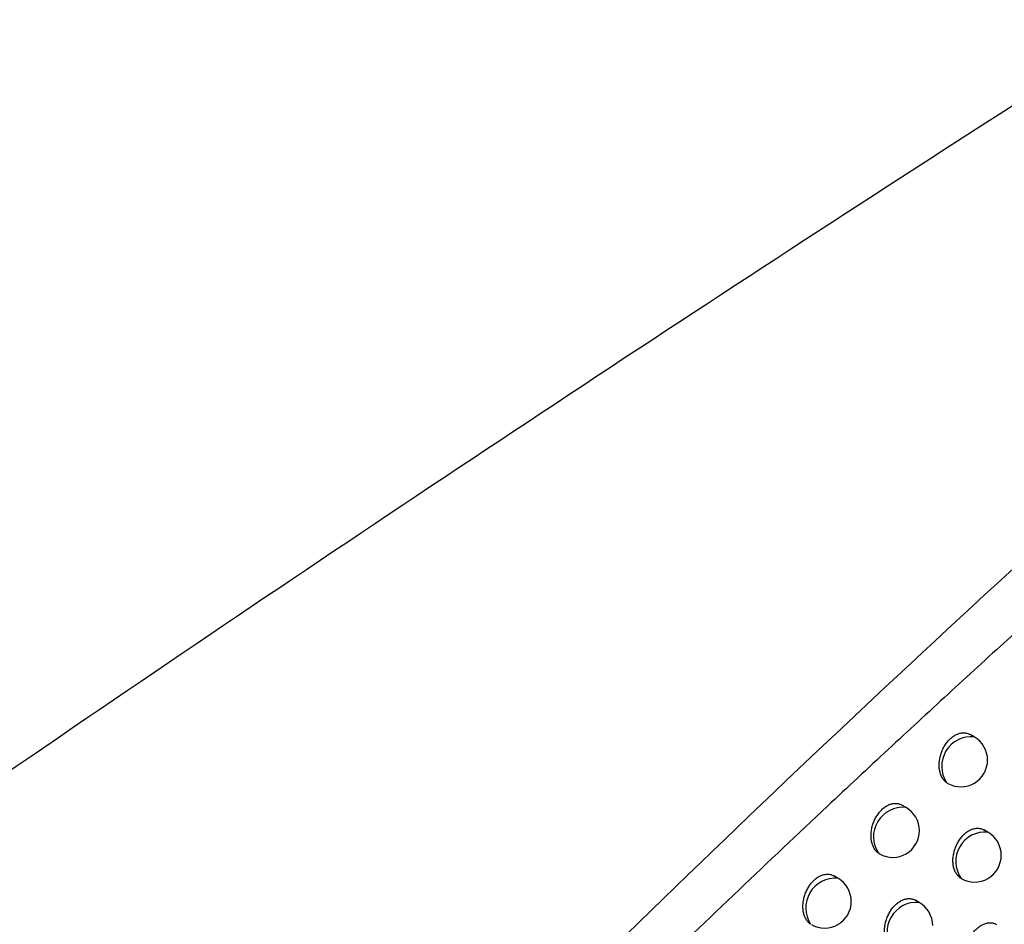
# Model space of a CAD drawing. Header units: millimetres. Extents: x -3.03 to 0.78, y -0.23 to 0.59.
# Tile 86 of 165: x 0.5993 to 0.6177, y -0.0866 to -0.0697. Entities that reach past the tile are written whole.
import ezdxf

# ---------------------------------------------------------------- set-up
doc = ezdxf.new("R2010")
doc.units = ezdxf.units.MM

msp = doc.modelspace()

# ---------------------------------------------------------------- linework, layer by layer
at = {"color": 7, "linetype": 'Continuous', "lineweight": 25}
for p, q in [((0.61716, -0.083068), (0.617083, -0.083024)), ((0.615885, -0.084388), (0.615809, -0.084344)), ((0.617416, -0.084849), (0.617343, -0.084807)), ((0.61539, -0.085256), (0.61537, -0.085244)), ((0.61461, -0.085711), (0.614536, -0.085668)), ((0.616133, -0.086164), (0.616062, -0.086123))]:
    msp.add_line(p, q, dxfattribs=at)
at = {"color": 9, "linetype": 'Continuous', "lineweight": 25}
for centre, radius, start, end in [((0.617105, -0.083619), 0.0005536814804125, 84.238081, 213.01511), ((0.615827, -0.084936), 0.0005514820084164, 84.014702, 213.903286), ((0.617365, -0.085397), 0.0005501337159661, 84.671379, 215.370616), ((0.614565, -0.086265), 0.0005560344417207, 85.290431, 213.315446), ((0.616082, -0.086711), 0.0005498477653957, 84.588026, 215.41735)]:
    msp.add_arc(centre, radius, start, end, dxfattribs=at)
at = {"color": 7, "linetype": 'Continuous', "lineweight": 25}
for centre, radius, start, end in [((0.61691, -0.083501), 0.0005000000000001, 0, 60.002688), ((0.61691, -0.083501), 0.0005000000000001, 241.080555, 0), ((0.615635, -0.084821), 0.0005, 0, 60.002688), ((0.615635, -0.084821), 0.0005, 240.694306, 0), ((0.617166, -0.085282), 0.0005000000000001, 0, 60.002688), ((0.617166, -0.085282), 0.0005000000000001, 240.038241, 0), ((0.61436, -0.086144), 0.0005, 0, 60.002688), ((0.61436, -0.086144), 0.0005, 240.451353, 0), ((0.615883, -0.086597), 0.0005, 0, 60.002688)]:
    msp.add_arc(centre, radius, start, end, dxfattribs=at)
for points, knots in [([(0.627289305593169, -0.0653092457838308), (0.6217055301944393, -0.0687930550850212), (0.6161433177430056, -0.0723497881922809), (0.6050855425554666, -0.079627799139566), (0.5995893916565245, -0.0833479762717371), (0.5941300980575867, -0.0871513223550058)], [0, 0, 0, 0, 0.5, 0.5, 1, 1, 1, 1]), ([(0.5995955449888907, -0.0980524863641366), (0.6019689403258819, -0.0955207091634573), (0.6043649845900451, -0.0930353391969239), (0.6092008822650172, -0.0881655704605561), (0.6116411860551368, -0.0857807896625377), (0.6165708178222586, -0.0811137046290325), (0.6190602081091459, -0.0788314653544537), (0.6240841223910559, -0.0743792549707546), (0.6266192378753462, -0.0722078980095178), (0.629181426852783, -0.0700940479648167)], [0, 0, 0, 0, 0.25, 0.25, 0.5, 0.5, 0.75, 0.75, 1, 1, 1, 1]), ([(0.6241857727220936, -0.0755889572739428), (0.623840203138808, -0.0758862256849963), (0.6231441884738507, -0.0764849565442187), (0.6220955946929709, -0.0773983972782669), (0.6210344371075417, -0.0783313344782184), (0.6199609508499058, -0.0792847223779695), (0.6188751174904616, -0.080258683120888), (0.6177769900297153, -0.0812535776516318), (0.6166666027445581, -0.0822697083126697), (0.6155440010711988, -0.0833074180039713), (0.6142397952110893, -0.0845251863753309), (0.6127387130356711, -0.0859445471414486), (0.6110251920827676, -0.0875864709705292), (0.6098661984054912, -0.0887175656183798), (0.6092757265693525, -0.0892938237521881)], [0, 0, 0, 0, 0.0685208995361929, 0.1380085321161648, 0.2084668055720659, 0.2798998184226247, 0.3523118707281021, 0.4257074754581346, 0.5000913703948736, 0.5754685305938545, 0.6518441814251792, 0.7634322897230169, 0.8794759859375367, 1, 1, 1, 1]), ([(0.6166403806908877, -0.0839210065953), (0.6166342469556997, -0.0839161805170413), (0.6166219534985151, -0.0839065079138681), (0.6166033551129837, -0.0838881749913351), (0.6165846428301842, -0.0838660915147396), (0.6165664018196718, -0.0838393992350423), (0.6165501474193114, -0.0838098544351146), (0.6165362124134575, -0.0837778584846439), (0.6165247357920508, -0.08374381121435), (0.6165157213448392, -0.0837077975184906), (0.6165092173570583, -0.0836696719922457), (0.6165054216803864, -0.0836301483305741), (0.6165043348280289, -0.0835897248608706), (0.6165059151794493, -0.0835485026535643), (0.6165102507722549, -0.083506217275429), (0.6165173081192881, -0.0834638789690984), (0.6165269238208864, -0.0834220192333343), (0.6165390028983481, -0.083380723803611), (0.6165537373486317, -0.0833395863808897), (0.6165707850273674, -0.0832997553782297), (0.616589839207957, -0.0832616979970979), (0.6166107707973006, -0.0832254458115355), (0.6166339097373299, -0.0831905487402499), (0.6166586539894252, -0.0831580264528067), (0.6166846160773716, -0.0831282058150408), (0.6167116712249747, -0.0831010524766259), (0.6167402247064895, -0.0830762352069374), (0.6167695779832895, -0.0830544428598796), (0.6167993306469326, -0.0830358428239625), (0.6168293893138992, -0.0830203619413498), (0.616860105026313, -0.0830078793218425), (0.6168908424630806, -0.0829987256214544), (0.6169212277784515, -0.0829929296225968), (0.6169511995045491, -0.082990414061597), (0.6169809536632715, -0.0829912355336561), (0.6170099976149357, -0.0829954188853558), (0.6170379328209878, -0.0830030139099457), (0.6170622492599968, -0.0830123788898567), (0.6170766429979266, -0.0830206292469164), (0.6170826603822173, -0.0830240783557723)], [0, 0, 0, 0, 0.0215014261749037, 0.0430939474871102, 0.0704296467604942, 0.0979511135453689, 0.1260550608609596, 0.1543589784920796, 0.182065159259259, 0.2099619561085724, 0.2384598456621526, 0.2671655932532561, 0.2949850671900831, 0.3229992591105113, 0.3516312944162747, 0.3804785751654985, 0.4080826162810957, 0.4358827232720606, 0.4643072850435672, 0.4929502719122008, 0.5200951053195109, 0.5474336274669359, 0.5753885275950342, 0.6035586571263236, 0.6302147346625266, 0.6570594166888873, 0.6845012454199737, 0.7121501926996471, 0.7385169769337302, 0.7650671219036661, 0.7921938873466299, 0.8195189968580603, 0.845922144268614, 0.8725057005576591, 0.8996536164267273, 0.9269944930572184, 0.9537364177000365, 0.9806592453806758, 1, 1, 1, 1]), ([(0.6166685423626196, -0.083938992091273), (0.6166678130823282, -0.0839386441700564), (0.6166578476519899, -0.0839338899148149), (0.616648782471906, -0.0839272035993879), (0.6166403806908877, -0.0839210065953)], [0, 0, 0, 0, 0.0731810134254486, 0.9999999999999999, 0.9999999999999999, 0.9999999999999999, 0.9999999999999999]), ([(0.615369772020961, -0.0852436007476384), (0.6153626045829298, -0.0852382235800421), (0.6153482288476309, -0.0852274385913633), (0.6153278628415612, -0.0852075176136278), (0.6153084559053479, -0.0851844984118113), (0.6152903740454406, -0.0851578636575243), (0.6152742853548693, -0.0851283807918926), (0.6152605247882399, -0.0850964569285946), (0.6152492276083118, -0.0850624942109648), (0.6152403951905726, -0.0850265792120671), (0.6152340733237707, -0.0849885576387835), (0.6152304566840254, -0.0849491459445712), (0.6152295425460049, -0.0849088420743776), (0.6152312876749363, -0.0848677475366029), (0.6152357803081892, -0.0848255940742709), (0.6152429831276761, -0.0847833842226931), (0.6152527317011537, -0.084741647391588), (0.6152649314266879, -0.0847004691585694), (0.6152797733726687, -0.084659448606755), (0.6152969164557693, -0.0846197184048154), (0.6153160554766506, -0.0845817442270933), (0.6153370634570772, -0.0845455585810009), (0.6153602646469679, -0.0845107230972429), (0.6153850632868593, -0.0844782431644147), (0.6154110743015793, -0.0844484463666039), (0.6154381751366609, -0.0844213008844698), (0.6154667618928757, -0.0843964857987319), (0.6154961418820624, -0.084374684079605), (0.6155259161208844, -0.0843560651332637), (0.6155559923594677, -0.0843405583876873), (0.6155867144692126, -0.0843280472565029), (0.6156174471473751, -0.0843188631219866), (0.6156478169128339, -0.0843130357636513), (0.6156777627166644, -0.0843104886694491), (0.6157074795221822, -0.0843112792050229), (0.6157364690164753, -0.0843154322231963), (0.6157643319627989, -0.0843229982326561), (0.615788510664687, -0.0843323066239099), (0.6158027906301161, -0.0843405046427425), (0.6158087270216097, -0.084343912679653)], [0, 0, 0, 0, 0.0247190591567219, 0.0495790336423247, 0.0767270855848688, 0.1040598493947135, 0.1319719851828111, 0.1600831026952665, 0.1875780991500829, 0.2152623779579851, 0.2435435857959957, 0.2720312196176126, 0.2996297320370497, 0.3274213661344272, 0.355825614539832, 0.3844432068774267, 0.4118362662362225, 0.4394236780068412, 0.4676297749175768, 0.4960521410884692, 0.5230120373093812, 0.5501640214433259, 0.5779269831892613, 0.6059031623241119, 0.6324037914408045, 0.6590917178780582, 0.6863725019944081, 0.7138588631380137, 0.740089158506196, 0.7665018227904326, 0.793488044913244, 0.8206715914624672, 0.8469389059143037, 0.8733858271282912, 0.9003948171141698, 0.9275960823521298, 0.9541850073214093, 0.9809540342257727, 1, 1, 1, 1]), ([(0.6169161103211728, -0.0857152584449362), (0.6169107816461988, -0.0857120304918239), (0.6169001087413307, -0.0857055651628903), (0.6168849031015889, -0.0856941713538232), (0.6168703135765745, -0.0856815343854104), (0.6168540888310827, -0.085665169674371), (0.6168368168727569, -0.0856442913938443), (0.6168192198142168, -0.0856178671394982), (0.6168036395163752, -0.0855885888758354), (0.6167904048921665, -0.0855569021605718), (0.6167796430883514, -0.0855232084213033), (0.6167713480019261, -0.0854876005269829), (0.6167655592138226, -0.0854499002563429), (0.6167624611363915, -0.0854108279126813), (0.6167620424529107, -0.0853708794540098), (0.6167642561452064, -0.0853301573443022), (0.6167691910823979, -0.0852883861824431), (0.6167767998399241, -0.0852465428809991), (0.6167869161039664, -0.0852051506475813), (0.6167994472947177, -0.0851642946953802), (0.6168145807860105, -0.085123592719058), (0.616831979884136, -0.0850841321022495), (0.6168513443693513, -0.0850463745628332), (0.6168725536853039, -0.0850103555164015), (0.6168959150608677, -0.0849756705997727), (0.6169208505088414, -0.0849432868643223), (0.616946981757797, -0.0849135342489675), (0.6169741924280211, -0.0848863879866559), (0.6170028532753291, -0.0848615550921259), (0.6170322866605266, -0.0848397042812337), (0.6170620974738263, -0.0848210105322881), (0.6170921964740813, -0.0848054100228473), (0.617122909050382, -0.0847927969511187), (0.6171535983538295, -0.0847835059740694), (0.6171838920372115, -0.0847775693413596), (0.6172137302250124, -0.0847749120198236), (0.61724330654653, -0.0847755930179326), (0.6172721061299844, -0.0847796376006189), (0.617299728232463, -0.0847870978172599), (0.6173234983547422, -0.0847962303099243), (0.6173374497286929, -0.0848042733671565), (0.6173431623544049, -0.0848075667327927)], [0, 0, 0, 0, 0.0172804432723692, 0.0346113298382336, 0.0520961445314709, 0.0696327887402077, 0.0961911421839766, 0.1229307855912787, 0.150239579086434, 0.1777440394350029, 0.2045866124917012, 0.2316142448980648, 0.2592255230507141, 0.2870386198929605, 0.3139641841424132, 0.3410779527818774, 0.3687882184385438, 0.3967059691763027, 0.4234604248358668, 0.4504040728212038, 0.4779491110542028, 0.5057039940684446, 0.5321002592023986, 0.5586838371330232, 0.5858624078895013, 0.6132482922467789, 0.6392649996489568, 0.6654650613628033, 0.6922451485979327, 0.7192262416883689, 0.7450203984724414, 0.7709938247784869, 0.7975312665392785, 0.8242628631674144, 0.850090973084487, 0.8760960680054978, 0.9026556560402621, 0.9294052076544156, 0.9555040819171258, 0.9817803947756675, 0.9999999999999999, 0.9999999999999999, 0.9999999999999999, 0.9999999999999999]), ([(0.614100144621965, -0.0865705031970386), (0.6140918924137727, -0.0865646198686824), (0.614075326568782, -0.0865528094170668), (0.6140531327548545, -0.0865312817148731), (0.6140330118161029, -0.0865072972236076), (0.6140150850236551, -0.0864807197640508), (0.6139991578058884, -0.0864512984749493), (0.6139855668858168, -0.0864194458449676), (0.6139744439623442, -0.086385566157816), (0.61396578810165, -0.0863497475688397), (0.6139596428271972, -0.0863118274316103), (0.6139561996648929, -0.0862725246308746), (0.613955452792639, -0.0862323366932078), (0.6139573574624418, -0.0861913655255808), (0.6139620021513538, -0.0861493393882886), (0.6139693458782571, -0.086107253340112), (0.6139792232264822, -0.0860656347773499), (0.6139915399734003, -0.0860245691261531), (0.6140064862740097, -0.0859836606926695), (0.6140237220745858, -0.0859440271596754), (0.6140429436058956, -0.0859061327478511), (0.614064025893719, -0.0858700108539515), (0.6140872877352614, -0.0858352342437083), (0.6141121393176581, -0.0858027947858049), (0.6141381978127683, -0.0857730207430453), (0.6141653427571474, -0.085745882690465), (0.6141939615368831, -0.0857210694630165), (0.6142233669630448, -0.0856992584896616), (0.6142531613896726, -0.0856806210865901), (0.6142832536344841, -0.0856650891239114), (0.614313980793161, -0.0856525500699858), (0.614344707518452, -0.0856433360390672), (0.6143750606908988, -0.0856374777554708), (0.6144049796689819, -0.0856348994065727), (0.6144346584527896, -0.0856356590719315), (0.6144635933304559, -0.0856397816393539), (0.6144913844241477, -0.0856473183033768), (0.6145154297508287, -0.0856565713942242), (0.6145296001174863, -0.0856647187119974), (0.6145354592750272, -0.0856680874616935)], [0, 0, 0, 0, 0.0279849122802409, 0.0561781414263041, 0.0831350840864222, 0.110275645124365, 0.137992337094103, 0.1659069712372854, 0.1931887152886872, 0.2206583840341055, 0.2487207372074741, 0.276988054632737, 0.3043643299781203, 0.3319321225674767, 0.3601072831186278, 0.388493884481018, 0.4156743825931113, 0.4430475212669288, 0.4710336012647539, 0.4992338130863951, 0.5260058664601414, 0.5529684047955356, 0.5805365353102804, 0.6083158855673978, 0.6346565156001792, 0.6611831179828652, 0.6882982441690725, 0.7156173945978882, 0.7417055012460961, 0.7679749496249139, 0.7948147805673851, 0.8218508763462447, 0.8479764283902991, 0.8742807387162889, 0.9011446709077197, 0.928200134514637, 0.9546308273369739, 0.9812407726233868, 1, 1, 1, 1]), ([(0.6156397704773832, -0.0870335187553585), (0.6156337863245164, -0.0870301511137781), (0.6156217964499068, -0.0870234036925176), (0.6156047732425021, -0.0870111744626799), (0.6155884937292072, -0.0869973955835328), (0.6155712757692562, -0.0869801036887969), (0.6155536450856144, -0.086958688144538), (0.61553619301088, -0.0869323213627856), (0.6155207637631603, -0.0869031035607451), (0.6155076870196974, -0.0868714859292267), (0.6154970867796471, -0.0868378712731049), (0.6154889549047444, -0.0868023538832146), (0.6154833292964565, -0.0867647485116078), (0.6154803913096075, -0.0867257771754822), (0.6154801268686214, -0.0866859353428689), (0.6154824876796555, -0.0866453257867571), (0.6154875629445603, -0.0866036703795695), (0.6154953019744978, -0.0865619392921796), (0.6155055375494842, -0.0865206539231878), (0.6155181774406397, -0.0864798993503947), (0.6155334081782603, -0.0864392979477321), (0.6155508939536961, -0.0863999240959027), (0.6155703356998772, -0.0863622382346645), (0.6155916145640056, -0.0863262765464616), (0.6156150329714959, -0.0862916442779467), (0.615640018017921, -0.0862592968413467), (0.6156661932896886, -0.0862295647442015), (0.6156934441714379, -0.086202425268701), (0.6157221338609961, -0.0861775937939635), (0.6157515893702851, -0.0861557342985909), (0.6157814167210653, -0.0861370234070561), (0.6158115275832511, -0.0861213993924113), (0.6158422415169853, -0.0861087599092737), (0.6158729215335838, -0.0860994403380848), (0.6159031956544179, -0.0860934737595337), (0.6159330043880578, -0.0860907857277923), (0.6159625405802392, -0.0860914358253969), (0.6159912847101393, -0.0860954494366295), (0.6160188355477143, -0.0861028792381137), (0.6160424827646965, -0.0861119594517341), (0.6160563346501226, -0.0861199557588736), (0.6160619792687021, -0.0861232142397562)], [0, 0, 0, 0, 0.0190266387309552, 0.0381218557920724, 0.0574273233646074, 0.0768038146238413, 0.1031546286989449, 0.1296854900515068, 0.156781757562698, 0.1840724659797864, 0.2106888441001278, 0.2374888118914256, 0.2648678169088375, 0.2924470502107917, 0.3191391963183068, 0.346017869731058, 0.3734875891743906, 0.4011628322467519, 0.4276924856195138, 0.454409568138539, 0.4817221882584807, 0.5092425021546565, 0.5354351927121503, 0.5618135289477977, 0.5887813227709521, 0.6159544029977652, 0.6417912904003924, 0.6678101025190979, 0.6944043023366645, 0.7211978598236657, 0.7468272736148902, 0.7726347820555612, 0.7990026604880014, 0.8255634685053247, 0.8512268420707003, 0.8770661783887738, 0.9034569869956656, 0.9300368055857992, 0.9559563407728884, 0.982052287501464, 0.9999999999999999, 0.9999999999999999, 0.9999999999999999, 0.9999999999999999]), ([(0.6171374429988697, -0.0874756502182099), (0.6171324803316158, -0.0874728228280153), (0.617119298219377, -0.0874653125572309), (0.61709964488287, -0.0874496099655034), (0.617078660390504, -0.0874290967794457), (0.6170597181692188, -0.0874056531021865), (0.6170427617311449, -0.0873795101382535), (0.6170278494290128, -0.0873505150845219), (0.6170153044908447, -0.0873191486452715), (0.6170052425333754, -0.087285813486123), (0.6169976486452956, -0.0872506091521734), (0.6169925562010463, -0.0872133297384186), (0.6169901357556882, -0.0871746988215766), (0.6169903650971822, -0.0871352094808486), (0.6169931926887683, -0.0870949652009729), (0.6169987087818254, -0.0870536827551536), (0.6170068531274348, -0.087012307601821), (0.6170174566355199, -0.0869713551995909), (0.6170304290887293, -0.0869309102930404), (0.6170459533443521, -0.0868906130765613), (0.617063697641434, -0.0868514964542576), (0.6170833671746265, -0.0868140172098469), (0.6171048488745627, -0.0867782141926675), (0.61712842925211, -0.0867437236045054), (0.6171535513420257, -0.0867114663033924), (0.6171798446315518, -0.0866817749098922), (0.6172071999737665, -0.0866546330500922), (0.6172359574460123, -0.0866297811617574), (0.6172654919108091, -0.0866078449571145), (0.6172954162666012, -0.0865890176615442), (0.6173255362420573, -0.0865733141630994), (0.6173561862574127, -0.0865605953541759), (0.6173867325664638, -0.0865511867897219), (0.6174270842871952, -0.0865430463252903), (0.6174666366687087, -0.0865415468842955), (0.6175044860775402, -0.086546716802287), (0.6175317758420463, -0.0865540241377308), (0.6175550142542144, -0.0865629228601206), (0.6175685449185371, -0.0865707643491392), (0.6175739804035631, -0.0865739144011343)], [0, 0, 0, 0, 0.0161845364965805, 0.0429902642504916, 0.0699852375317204, 0.0965133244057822, 0.1232232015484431, 0.1505044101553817, 0.1779822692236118, 0.2047286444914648, 0.2316597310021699, 0.259173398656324, 0.2868884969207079, 0.3136966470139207, 0.3406919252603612, 0.3682796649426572, 0.3960731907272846, 0.4227466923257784, 0.4496080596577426, 0.4770655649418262, 0.5047306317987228, 0.5311251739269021, 0.5577061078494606, 0.5848781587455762, 0.6122557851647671, 0.6383553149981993, 0.6646381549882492, 0.6915004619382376, 0.7185634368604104, 0.7445851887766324, 0.7707890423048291, 0.7972743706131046, 0.8241446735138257, 0.8501030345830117, 0.9028898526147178, 0.9297781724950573, 0.9559523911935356, 0.982305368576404, 1, 1, 1, 1])]:
    msp.add_open_spline(points, degree=3, knots=knots, dxfattribs=at)

doc.saveas('drawing.dxf')
